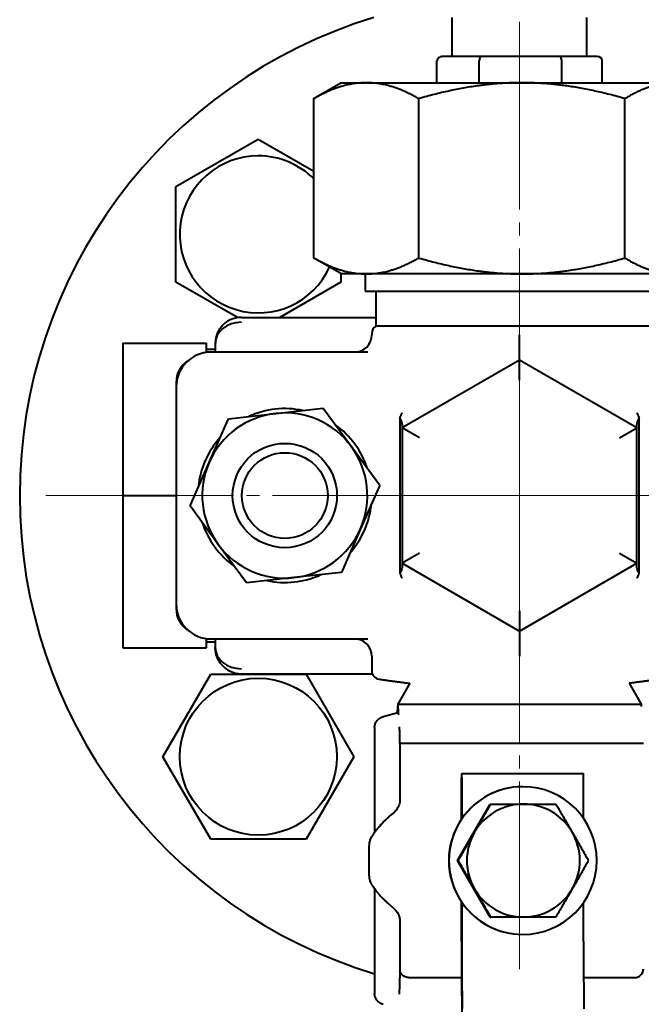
# Model space of a CAD drawing. Header units: millimetres. Extents: x -4428 to 3866, y -3426 to 3855.
# Tile 64 of 191: x -2373 to -2301, y 2339 to 2452. Entities that reach past the tile are written whole.
import ezdxf

# ---------------------------------------------------------------- set-up
doc = ezdxf.new("R2010")
doc.units = ezdxf.units.MM
doc.linetypes.add('K5LT_AXLED', pattern=[32.912189, 28.412189, -1.5, 1.5, -1.5])
doc.linetypes.add('K5LT_BASIC', pattern=[0])
doc.layers.add('Системный слой', color=7, linetype='Continuous')

# ---------------------------------------------------------------- blocks, each defined once
blk = doc.blocks.new('U4')
at = {"layer": 'Системный слой', "color": 30, "linetype": 'K5LT_AXLED', "lineweight": 20, "true_color": 0xff8000}
for q in [(-2315.34, 2452.07), (-2369.84, 2397.57), (-2260.84, 2397.57), (-2315.34, 2343.07)]:
    blk.add_line((-2315.34, 2397.57), q, dxfattribs=at)
blk = doc.blocks.new('U0')
at = {"layer": 'Системный слой', "color": 150, "linetype": 'K5LT_BASIC', "lineweight": 40, "true_color": 0x0080ff}
for p, q in [((-2323.09, 2448.07), (-2323.09, 2452.57)), ((-2307.59, 2448.07), (-2307.59, 2452.57)), ((-2324.84, 2445.07), (-2324.84, 2447.57)), ((-2322.28, 2448.07), (-2324.26, 2448.07)), ((-2321.68, 2448.07), (-2322.28, 2448.07)), ((-2319.7, 2448.07), (-2321.68, 2448.07)), ((-2319.98, 2445.07), (-2319.98, 2447.57)), ((-2315.83, 2448.07), (-2319.7, 2448.07)), ((-2314.65, 2448.07), (-2315.83, 2448.07)), ((-2310.78, 2448.07), (-2314.65, 2448.07)), ((-2308.89, 2448.07), (-2310.78, 2448.07)), ((-2310.48, 2445.07), (-2310.48, 2447.57)), ((-2308.31, 2448.07), (-2308.89, 2448.07)), ((-2306.41, 2448.07), (-2308.31, 2448.07)), ((-2305.84, 2445.07), (-2305.84, 2447.57)), ((-2335.84, 2445.07), (-2338.84, 2443.34)), ((-2335.84, 2445.07), (-2332.96, 2445.07)), ((-2332.96, 2445.07), (-2315.08, 2445.07)), ((-2315.08, 2445.07), (-2297.45, 2445.07)), ((-2339.01, 2424.9), (-2339.01, 2443.24)), ((-2326.91, 2424.9), (-2326.91, 2443.24)), ((-2303.24, 2424.9), (-2303.24, 2443.24)), ((-2354.89, 2433.11), (-2345.39, 2438.59)), ((-2345.39, 2438.59), (-2339.01, 2434.91)), ((-2354.89, 2422.14), (-2354.89, 2433.11)), ((-2335.84, 2423.07), (-2338.84, 2424.81)), ((-2335.89, 2423.1), (-2335.89, 2422.14)), ((-2332.96, 2423.07), (-2335.84, 2423.07)), ((-2333.09, 2423.07), (-2333.09, 2421.07)), ((-2315.08, 2423.07), (-2332.96, 2423.07)), ((-2297.45, 2423.07), (-2315.08, 2423.07)), ((-2347.79, 2418.04), (-2354.89, 2422.14)), ((-2335.89, 2422.14), (-2342.93, 2418.07)), ((-2333.09, 2421.07), (-2315.11, 2421.07)), ((-2331.84, 2417.07), (-2331.84, 2421.07)), ((-2315.11, 2421.07), (-2297.59, 2421.07)), ((-2347.34, 2418.07), (-2331.84, 2418.07)), ((-2298.84, 2417.07), (-2331.84, 2417.07)), ((-2332.34, 2416.21), (-2332.34, 2416.07)), ((-2360.99, 2415.1), (-2351.34, 2415.1)), ((-2360.99, 2415.1), (-2360.99, 2397.57)), ((-2351.34, 2414.04), (-2351.34, 2415.1)), ((-2351.34, 2414.42), (-2350.34, 2414.42)), ((-2350.34, 2415.07), (-2350.34, 2414.07)), ((-2332.79, 2414.07), (-2350.84, 2414.07)), ((-2315.34, 2413.16), (-2328.84, 2405.37)), ((-2315.34, 2410.85), (-2315.34, 2413.16)), ((-2301.84, 2405.37), (-2315.34, 2413.16)), ((-2354.84, 2410.57), (-2354.84, 2410.07)), ((-2354.84, 2410.07), (-2354.84, 2385.07)), ((-2343.38, 2407.02), (-2337.93, 2407.62)), ((-2337.93, 2407.62), (-2334.68, 2403.2)), ((-2351.03, 2401.39), (-2348.83, 2406.41)), ((-2348.83, 2406.41), (-2343.38, 2407.02)), ((-2329.1, 2406.53), (-2329.1, 2388.62)), ((-2301.58, 2388.62), (-2301.58, 2406.53)), ((-2328.84, 2405.75), (-2328.84, 2405.37)), ((-2326.84, 2404.21), (-2328.84, 2405.37)), ((-2328.84, 2405.37), (-2328.84, 2389.78)), ((-2303.84, 2404.21), (-2301.84, 2405.37)), ((-2301.84, 2405.37), (-2301.84, 2405.75)), ((-2301.84, 2405.37), (-2301.84, 2405.37)), ((-2301.84, 2389.78), (-2301.84, 2405.37)), ((-2334.68, 2403.2), (-2331.43, 2398.77)), ((-2353.24, 2396.37), (-2351.03, 2401.39)), ((-2331.43, 2398.77), (-2333.64, 2393.75)), ((-2360.99, 2397.57), (-2354.84, 2397.57)), ((-2360.99, 2397.57), (-2360.99, 2380.05)), ((-2349.99, 2391.95), (-2353.24, 2396.37)), ((-2333.64, 2393.75), (-2335.84, 2388.73)), ((-2346.75, 2387.53), (-2349.99, 2391.95)), ((-2326.84, 2390.93), (-2328.84, 2389.78)), ((-2303.84, 2390.93), (-2301.84, 2389.78)), ((-2328.84, 2389.78), (-2328.84, 2389.78)), ((-2328.84, 2389.78), (-2328.84, 2389.39)), ((-2328.84, 2389.78), (-2315.34, 2381.98)), ((-2315.34, 2381.98), (-2301.84, 2389.78)), ((-2301.84, 2389.39), (-2301.84, 2389.78)), ((-2335.84, 2388.73), (-2341.3, 2388.13)), ((-2341.3, 2388.13), (-2346.75, 2387.53)), ((-2354.84, 2385.07), (-2354.84, 2384.57)), ((-2315.34, 2384.29), (-2315.34, 2381.98)), ((-2351.34, 2380.05), (-2351.34, 2381.1)), ((-2351.34, 2380.72), (-2350.34, 2380.72)), ((-2350.84, 2381.07), (-2332.79, 2381.07)), ((-2350.34, 2381.07), (-2350.34, 2380.07)), ((-2360.99, 2380.05), (-2351.34, 2380.05)), ((-2332.34, 2379.07), (-2332.34, 2377.43)), ((-2356.36, 2367.52), (-2350.87, 2377.02)), ((-2350.87, 2377.02), (-2339.9, 2377.02)), ((-2347.34, 2377.07), (-2332.27, 2377.07)), ((-2339.9, 2377.02), (-2334.42, 2367.52)), ((-2327.95, 2375.97), (-2329.34, 2373.57)), ((-2302.72, 2375.97), (-2301.34, 2373.57)), ((-2329.34, 2373.57), (-2301.34, 2373.57)), ((-2329.34, 2373.57), (-2329.34, 2373.34)), ((-2301.34, 2373.57), (-2301.34, 2373.34)), ((-2329.34, 2372.57), (-2331.04, 2372.12)), ((-2329.34, 2373.29), (-2329.34, 2373.34)), ((-2331.04, 2372.12), (-2331.04, 2372.12)), ((-2332.01, 2370.86), (-2332.01, 2358.79)), ((-2332.01, 2370.86), (-2332.01, 2370.86)), ((-2329.15, 2370.93), (-2329.15, 2370.97)), ((-2329.1, 2369.04), (-2329.1, 2369.05)), ((-2326.06, 2369.04), (-2329.1, 2369.04)), ((-2329.1, 2369.04), (-2329.1, 2362.58)), ((-2315.06, 2369.04), (-2326.06, 2369.04)), ((-2304.07, 2369.04), (-2315.06, 2369.04)), ((-2301.1, 2369.04), (-2304.07, 2369.04)), ((-2350.87, 2358.02), (-2356.36, 2367.52)), ((-2334.42, 2367.52), (-2339.9, 2358.02)), ((-2322.02, 2360.34), (-2322.02, 2365.07)), ((-2322.01, 2365.57), (-2321.99, 2365.57)), ((-2321.99, 2365.57), (-2307.99, 2365.57)), ((-2321.98, 2365.07), (-2321.98, 2360.39)), ((-2307.98, 2360.42), (-2307.98, 2365.07)), ((-2314.98, 2364.07), (-2314.96, 2364.07)), ((-2322.46, 2355.57), (-2318.71, 2362.07)), ((-2318.71, 2362.07), (-2318.66, 2362.07)), ((-2318.66, 2362.07), (-2314.9, 2362.07)), ((-2314.9, 2362.07), (-2311.15, 2362.07)), ((-2339.9, 2358.02), (-2350.87, 2358.02)), ((-2332.66, 2357.22), (-2332.66, 2353.92)), ((-2322.46, 2355.57), (-2322.41, 2355.57)), ((-2318.71, 2349.07), (-2322.46, 2355.57)), ((-2332.01, 2352.36), (-2332.01, 2340.29)), ((-2322.02, 2346.26), (-2322.02, 2350.81)), ((-2321.98, 2350.75), (-2321.98, 2346.26)), ((-2307.98, 2346.26), (-2307.98, 2350.72)), ((-2318.71, 2349.07), (-2318.66, 2349.07)), ((-2314.9, 2349.07), (-2318.66, 2349.07)), ((-2311.15, 2349.07), (-2314.9, 2349.07)), ((-2329.1, 2348.57), (-2329.1, 2343.11)), ((-2314.98, 2347.07), (-2314.96, 2347.07)), ((-2329.1, 2343.11), (-2329.1, 2342.1)), ((-2328.12, 2342.11), (-2328.1, 2342.11)), ((-2328.1, 2342.11), (-2326.08, 2342.11)), ((-2326.08, 2342.11), (-2322.01, 2342.11)), ((-2307.97, 2342.11), (-2304.08, 2342.11)), ((-2304.08, 2342.11), (-2302.1, 2342.11)), ((-2332.01, 2340.29), (-2332.01, 2340.29)), ((-2329.15, 2340.21), (-2329.15, 2340.18)), ((-2331.04, 2339.03), (-2331.04, 2339.03))]:
    blk.add_line(p, q, dxfattribs=at)
for centre, radius in [((-2342.34, 2397.57), 6), ((-2342.34, 2397.57), 6), ((-2342.34, 2397.57), 4.93), ((-2345.39, 2367.52), 9.03)]:
    blk.add_circle(centre, radius, dxfattribs=at)
for centre, radius, start, end in [((-2315.34, 2397.57), 57.5, 106.9574, 180), ((-2345.39, 2427.62), 9.03, 90, 335.3012), ((-2345.39, 2427.62), 9.03, 44.9917, 90), ((-2347.34, 2415.07), 3, 90, 141.0728), ((-2331.34, 2416.21), 1, 120, 180), ((-2334.34, 2416.07), 2, 270, 0), ((-2350.84, 2410.07), 4, 90, 180), ((-2351.84, 2410.57), 3, 122.434, 180), ((-2342.34, 2397.57), 10, 78.096, 114.4858), ((-2342.34, 2397.57), 9.5, 96.2909, 156.2909), ((-2342.34, 2397.57), 9.5, 36.2909, 96.2909), ((-2342.34, 2397.57), 10, 18.096, 54.4858), ((-2342.34, 2397.57), 10, 138.096, 174.4858), ((-2342.34, 2397.57), 9.5, 336.2909, 36.2909), ((-2342.34, 2397.57), 9.5, 156.2909, 216.2909), ((-2315.34, 2397.57), 57.5, 180, 253.1421), ((-2342.34, 2397.57), 10, 318.096, 354.4858), ((-2342.34, 2397.57), 10, 198.096, 234.4858), ((-2342.34, 2397.57), 9.5, 276.2909, 336.2909), ((-2342.34, 2397.57), 9.5, 216.2909, 276.2909), ((-2342.34, 2397.57), 10, 258.096, 294.4858), ((-2350.84, 2385.07), 4, 180, 270), ((-2351.84, 2384.57), 3, 180, 237.5659), ((-2334.34, 2379.07), 2, 0, 90), ((-2347.34, 2380.07), 3, 218.9219, 270), ((-2331.34, 2377.43), 1, 180, 261.5249), ((-2330.34, 2373.34), 1, 357.2905, 0), ((-2300.34, 2373.34), 1, 180, 182.7095), ((-2302.1, 2343.11), 1, 270, 0)]:
    blk.add_arc(centre, radius, start, end, dxfattribs=at)
for centre, major_axis, ratio, start_param, end_param in [((-2324.26, 2447.57), (0.577, 0), 0.866095, 1.570796, 3.141593), ((-2319.7, 2447.57), (0, 0.5), 0.564667, 0, 1.570796), ((-2310.78, 2447.57), (0, -0.5), 0.589941, 1.570796, 3.141593), ((-2306.41, 2447.57), (-0.577, 0), 0.866095, 3.141593, 4.712389), ((-2347.34, 2415.07), (-3, 0), 0.810859, 4.712389, 6.283185), ((-2347.34, 2380.07), (3, 0), 0.810859, 3.141593, 4.712389), ((-2322.01, 2365.07), (0, -0.5), 0.012637, 3.141593, 4.712389), ((-2321.99, 2365.07), (0, 0.5), 0.012637, 4.712389, 6.283185), ((-2307.99, 2365.07), (0, 0.5), 0.012637, 4.712389, 6.283185), ((-2314.96, 2355.57), (0, 8.5), 0.99992, 0, 3.141593), ((-2314.98, 2355.57), (0, 8.5), 0.99992, 0, 0.967605), ((-2314.96, 2355.57), (0, 8.5), 0.99992, 4.712389, 6.283185), ((-2314.9, 2355.57), (0, 6.5), 0.99992, 0, 1.047198), ((-2314.9, 2355.57), (0, 6.5), 0.99992, 5.235988, 6.283185), ((-2314.98, 2355.57), (0, -8.5), 0.99992, 4.109198, 5.31558), ((-2314.9, 2355.57), (0, -6.5), 0.99992, 4.18879, 5.235988), ((-2314.9, 2355.57), (0, 6.5), 0.99992, 4.18879, 5.235988), ((-2330.66, 2357.22), (0, -2), 0.99992, 4.359887, 4.712389), ((-2314.96, 2355.57), (0, 8.5), 0.99992, 3.141593, 4.712389), ((-2330.66, 2353.92), (0, -2), 0.99992, 4.712389, 5.064891), ((-2314.9, 2355.57), (0, -6.5), 0.99992, 5.235988, 6.283185), ((-2314.9, 2355.57), (0, -6.5), 0.99992, 0, 1.047198), ((-2314.98, 2355.57), (0, -8.5), 0.99992, 5.31558, 6.283185), ((-2321.87, 2346.26), (0, -12), 0.012637, 4.712389, 5.749775), ((-2321.87, 2346.26), (0, -9), 0.012637, 4.712389, 5.749775), ((-2307.87, 2346.26), (0, -9), 0.012637, 4.712389, 5.749775)]:
    blk.add_ellipse(centre, major_axis=major_axis, ratio=ratio, start_param=start_param, end_param=end_param, dxfattribs=at)
for points, weights in [([(-2332.96, 2445.07), (-2335.77, 2445.07), (-2339.01, 2443.24)], [1, 1.0379548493, 1]), ([(-2326.91, 2443.24), (-2330.15, 2445.07), (-2332.96, 2445.07)], [1, 1.0379548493, 1]), ([(-2315.08, 2445.07), (-2320.57, 2445.07), (-2326.91, 2443.24)], [1, 1.0379548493, 1]), ([(-2303.24, 2443.24), (-2309.58, 2445.07), (-2315.08, 2445.07)], [1, 1.0379548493, 1]), ([(-2297.45, 2445.07), (-2300.14, 2445.07), (-2303.24, 2443.24)], [1, 1.0379548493, 1]), ([(-2339.01, 2443.24), (-2338.92, 2443.29), (-2338.84, 2443.34)], [1, 1.00099206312, 1.00193226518]), ([(-2338.84, 2424.81), (-2338.92, 2424.85), (-2339.01, 2424.9)], [1.00193416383, 1.00099306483, 1]), ([(-2339.01, 2424.9), (-2335.77, 2423.07), (-2332.96, 2423.07)], [1, 1.0379548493, 1]), ([(-2332.96, 2423.07), (-2330.15, 2423.07), (-2326.91, 2424.9)], [1, 1.0379548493, 1]), ([(-2326.91, 2424.9), (-2320.57, 2423.07), (-2315.08, 2423.07)], [1, 1.0379548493, 1]), ([(-2315.08, 2423.07), (-2309.58, 2423.07), (-2303.24, 2424.9)], [1, 1.0379548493, 1]), ([(-2303.24, 2424.9), (-2300.14, 2423.07), (-2297.45, 2423.07)], [1, 1.0379548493, 1]), ([(-2331.48, 2376.44), (-2329.72, 2376.18), (-2327.95, 2375.97)], [1, 0.999560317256, 0.999313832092]), ([(-2299.19, 2376.44), (-2300.95, 2376.18), (-2302.72, 2375.97)], [1, 0.999560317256, 0.999313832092]), ([(-2329.34, 2372.57), (-2329.31, 2372.58), (-2329.28, 2372.37)], [1.32890033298, 1.33030474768, 1.29463022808]), ([(-2320.52, 2358.82), (-2319.65, 2360.33), (-2318.66, 2362.07)], [1, 1.0379548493, 1]), ([(-2311.15, 2362.07), (-2310.14, 2360.33), (-2309.27, 2358.82)], [1, 1.0379548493, 1]), ([(-2322.41, 2355.57), (-2321.39, 2357.31), (-2320.52, 2358.82)], [1, 1.0379548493, 1]), ([(-2309.27, 2358.82), (-2308.4, 2357.31), (-2307.4, 2355.57)], [1, 1.0379548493, 1]), ([(-2320.52, 2352.32), (-2321.39, 2353.83), (-2322.41, 2355.57)], [1, 1.0379548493, 1]), ([(-2307.4, 2355.57), (-2308.4, 2353.83), (-2309.27, 2352.32)], [1, 1.0379548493, 1]), ([(-2318.66, 2349.07), (-2319.65, 2350.81), (-2320.52, 2352.32)], [1, 1.0379548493, 1]), ([(-2309.27, 2352.32), (-2310.14, 2350.81), (-2311.15, 2349.07)], [1, 1.0379548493, 1])]:
    blk.add_rational_spline(points, weights, degree=2, dxfattribs=at)
for points, knots in [([(-2349.67, 2416.96), (-2349.67, 2416.96), (-2349.67, 2416.95), (-2349.68, 2416.95), (-2349.68, 2416.95), (-2349.68, 2416.94), (-2349.68, 2416.94), (-2349.69, 2416.93), (-2349.69, 2416.93), (-2349.71, 2416.91), (-2349.71, 2416.9), (-2349.74, 2416.87), (-2349.75, 2416.85), (-2349.79, 2416.79), (-2349.82, 2416.75), (-2349.9, 2416.64), (-2349.94, 2416.56), (-2350.05, 2416.35), (-2350.11, 2416.23), (-2350.2, 2415.97), (-2350.24, 2415.84), (-2350.3, 2415.57), (-2350.32, 2415.44), (-2350.33, 2415.23), (-2350.33, 2415.16), (-2350.34, 2415.08), (-2350.34, 2415.07), (-2350.34, 2415.07)], [0.06973, 0.06973, 0.06973, 0.06973, 0.115883, 0.115883, 0.174415, 0.174415, 0.258033, 0.258033, 0.408546, 0.408546, 0.701208, 0.701208, 1.269807, 1.269807, 2.373553, 2.373553, 4.514131, 4.514131, 7.714131, 7.714131, 10.914131, 10.914131, 14.114131, 14.114131, 15.944067, 15.944067, 16, 16, 16, 16]), ([(-2349.67, 2416.95), (-2349.69, 2416.94), (-2349.7, 2416.92), (-2349.74, 2416.87), (-2349.76, 2416.84), (-2349.83, 2416.73), (-2349.88, 2416.66), (-2349.99, 2416.47), (-2350.05, 2416.35), (-2350.16, 2416.1), (-2350.2, 2415.97), (-2350.27, 2415.71), (-2350.3, 2415.58), (-2350.31, 2415.44), (-2350.31, 2415.43), (-2350.32, 2415.42), (-2350.32, 2415.41), (-2350.32, 2415.39), (-2350.32, 2415.38), (-2350.32, 2415.36), (-2350.32, 2415.35), (-2350.33, 2415.33), (-2350.33, 2415.32), (-2350.33, 2415.31), (-2350.33, 2415.3), (-2350.33, 2415.28), (-2350.33, 2415.28), (-2350.33, 2415.26), (-2350.33, 2415.26), (-2350.33, 2415.25), (-2350.33, 2415.24), (-2350.33, 2415.23), (-2350.33, 2415.22), (-2350.33, 2415.21), (-2350.33, 2415.21), (-2350.33, 2415.2), (-2350.33, 2415.2), (-2350.33, 2415.19), (-2350.33, 2415.18), (-2350.33, 2415.18), (-2350.33, 2415.17), (-2350.33, 2415.17), (-2350.34, 2415.16), (-2350.34, 2415.16), (-2350.34, 2415.15), (-2350.34, 2415.15), (-2350.34, 2415.15), (-2350.34, 2415.14), (-2350.34, 2415.14), (-2350.34, 2415.13), (-2350.34, 2415.13), (-2350.34, 2415.13), (-2350.34, 2415.12), (-2350.34, 2415.12), (-2350.34, 2415.12), (-2350.34, 2415.12), (-2350.34, 2415.11), (-2350.34, 2415.11), (-2350.34, 2415.11), (-2350.34, 2415.11), (-2350.34, 2415.11), (-2350.34, 2415.1), (-2350.34, 2415.1), (-2350.34, 2415.1), (-2350.34, 2415.1), (-2350.34, 2415.1), (-2350.34, 2415.09), (-2350.34, 2415.09), (-2350.34, 2415.09), (-2350.34, 2415.09), (-2350.34, 2415.09), (-2350.34, 2415.09), (-2350.34, 2415.09), (-2350.34, 2415.09), (-2350.34, 2415.08), (-2350.34, 2415.08), (-2350.34, 2415.08), (-2350.34, 2415.08), (-2350.34, 2415.08), (-2350.34, 2415.08), (-2350.34, 2415.08), (-2350.34, 2415.08), (-2350.34, 2415.08), (-2350.34, 2415.08), (-2350.34, 2415.08), (-2350.34, 2415.08), (-2350.34, 2415.08), (-2350.34, 2415.08), (-2350.34, 2415.08), (-2350.34, 2415.07), (-2350.34, 2415.07), (-2350.34, 2415.07), (-2350.34, 2415.07), (-2350.34, 2415.07), (-2350.34, 2415.07), (-2350.34, 2415.07)], [0.125129, 0.125129, 0.125129, 0.125129, 1.001033, 1.001033, 2.87797, 2.87797, 6.631844, 6.631844, 12.812915, 12.812915, 19.012915, 19.012915, 25.212915, 25.212915, 25.417989, 25.417989, 25.938847, 25.938847, 26.412354, 26.412354, 26.842815, 26.842815, 27.234143, 27.234143, 27.589896, 27.589896, 27.913308, 27.913308, 28.207318, 28.207318, 28.474601, 28.474601, 28.717585, 28.717585, 28.938479, 28.938479, 29.139293, 29.139293, 29.32185, 29.32185, 29.487812, 29.487812, 29.638686, 29.638686, 29.775844, 29.775844, 29.900533, 29.900533, 30.013887, 30.013887, 30.116936, 30.116936, 30.210617, 30.210617, 30.295781, 30.295781, 30.373203, 30.373203, 30.443587, 30.443587, 30.507572, 30.507572, 30.565741, 30.565741, 30.618621, 30.618621, 30.666694, 30.666694, 30.710397, 30.710397, 30.750127, 30.750127, 30.786245, 30.786245, 30.819079, 30.819079, 30.837095, 30.837095, 30.848929, 30.848929, 30.876065, 30.876065, 30.900734, 30.900734, 30.923161, 30.923161, 30.943548, 30.943548, 30.963936, 30.963936, 30.97411, 30.97411, 30.984324, 30.984324, 31, 31, 31, 31]), ([(-2315.34, 2413.16), (-2315.34, 2413.16), (-2315.34, 2413.22), (-2315.34, 2413.43), (-2315.34, 2413.58), (-2315.34, 2413.78), (-2315.34, 2413.8), (-2315.34, 2414.05), (-2315.34, 2414.33), (-2315.34, 2414.86), (-2315.34, 2415.08), (-2315.34, 2415.55), (-2315.34, 2415.8), (-2315.34, 2416.05)], [0, 0, 0, 0, 0.0851567, 0.0851567, 0.1686176, 0.1686176, 0.1742333, 0.1742333, 0.2768697, 0.2768697, 0.347504, 0.347504, 0.4212059, 0.4212059, 0.4212059, 0.4212059]), ([(-2328.87, 2407.09), (-2328.87, 2407.08), (-2328.87, 2407.08), (-2328.87, 2407.08), (-2328.94, 2406.89), (-2329.01, 2406.71), (-2329.1, 2406.53)], [-0.0999695, -0.0999695, -0.0999695, -0.0999695, -0.09883599, -0.09883599, -0.09883599, -0.03511861, -0.03511861, -0.03511861, -0.03511861]), ([(-2328.84, 2405.75), (-2328.84, 2405.91), (-2328.88, 2406.08), (-2328.95, 2406.25), (-2328.99, 2406.34), (-2329.04, 2406.44), (-2329.1, 2406.53)], [-0.1846222, -0.1846222, -0.1846222, -0.1846222, -0.0930775, -0.0930775, -0.0930775, -0.0458267, -0.0458267, -0.0458267, -0.0458267]), ([(-2301.58, 2406.53), (-2301.63, 2406.44), (-2301.68, 2406.34), (-2301.72, 2406.25), (-2301.79, 2406.08), (-2301.84, 2405.91), (-2301.84, 2405.75)], [-0.1385753, -0.1385753, -0.1385753, -0.1385753, -0.0913994, -0.0913994, -0.0913994, 0, 0, 0, 0]), ([(-2301.58, 2406.53), (-2301.66, 2406.71), (-2301.73, 2406.89), (-2301.8, 2407.08), (-2301.8, 2407.08), (-2301.8, 2407.08), (-2301.8, 2407.09)], [-0.06374123, -0.06374123, -0.06374123, -0.06374123, 0, 0, 0, 0.00113329, 0.00113329, 0.00113329, 0.00113329]), ([(-2328.84, 2389.39), (-2328.84, 2389.24), (-2328.88, 2389.07), (-2328.95, 2388.89), (-2328.99, 2388.8), (-2329.04, 2388.71), (-2329.1, 2388.62)], [0, 0, 0, 0, 0.0913994, 0.0913994, 0.0913994, 0.1385751, 0.1385751, 0.1385751, 0.1385751]), ([(-2301.58, 2388.62), (-2301.63, 2388.71), (-2301.68, 2388.8), (-2301.72, 2388.89), (-2301.79, 2389.07), (-2301.84, 2389.24), (-2301.84, 2389.39)], [0.0458269, 0.0458269, 0.0458269, 0.0458269, 0.0930775, 0.0930775, 0.0930775, 0.1846222, 0.1846222, 0.1846222, 0.1846222]), ([(-2329.1, 2388.62), (-2329.01, 2388.43), (-2328.94, 2388.25), (-2328.87, 2388.07), (-2328.87, 2388.07), (-2328.87, 2388.06), (-2328.87, 2388.06)], [-0.06374123, -0.06374123, -0.06374123, -0.06374123, 0, 0, 0, 0.00113329, 0.00113329, 0.00113329, 0.00113329]), ([(-2301.8, 2388.06), (-2301.8, 2388.06), (-2301.8, 2388.07), (-2301.8, 2388.07), (-2301.73, 2388.25), (-2301.66, 2388.43), (-2301.58, 2388.62)], [-0.09996948, -0.09996948, -0.09996948, -0.09996948, -0.09883599, -0.09883599, -0.09883599, -0.03511861, -0.03511861, -0.03511861, -0.03511861]), ([(-2315.34, 2381.98), (-2315.34, 2381.98), (-2315.34, 2381.93), (-2315.34, 2381.71), (-2315.34, 2381.56), (-2315.34, 2381.36), (-2315.34, 2381.35), (-2315.34, 2381.1), (-2315.34, 2380.81), (-2315.34, 2380.29), (-2315.34, 2380.06), (-2315.34, 2379.59), (-2315.34, 2379.34), (-2315.34, 2379.1)], [0, 0, 0, 0, 0.0851567, 0.0851567, 0.1686176, 0.1686176, 0.1742333, 0.1742333, 0.2768697, 0.2768697, 0.347504, 0.347504, 0.4212059, 0.4212059, 0.4212059, 0.4212059]), ([(-2349.67, 2378.19), (-2349.68, 2378.2), (-2349.68, 2378.2), (-2349.71, 2378.24), (-2349.73, 2378.26), (-2349.79, 2378.35), (-2349.83, 2378.4), (-2349.93, 2378.57), (-2349.99, 2378.68), (-2350.11, 2378.92), (-2350.16, 2379.05), (-2350.24, 2379.31), (-2350.27, 2379.44), (-2350.32, 2379.71), (-2350.33, 2379.84), (-2350.34, 2379.99), (-2350.34, 2380.01), (-2350.34, 2380.04), (-2350.34, 2380.05), (-2350.34, 2380.06), (-2350.34, 2380.06), (-2350.34, 2380.06), (-2350.34, 2380.06), (-2350.34, 2380.06), (-2350.34, 2380.06), (-2350.34, 2380.06), (-2350.34, 2380.06), (-2350.34, 2380.06), (-2350.34, 2380.06), (-2350.34, 2380.07), (-2350.34, 2380.07), (-2350.34, 2380.07), (-2350.34, 2380.07), (-2350.34, 2380.07), (-2350.34, 2380.07), (-2350.34, 2380.07), (-2350.34, 2380.07), (-2350.34, 2380.07), (-2350.34, 2380.07), (-2350.34, 2380.07)], [0.139253, 0.139253, 0.139253, 0.139253, 0.557012, 0.557012, 2.088794, 2.088794, 5.013105, 5.013105, 10.847188, 10.847188, 17.047188, 17.047188, 23.247188, 23.247188, 29.447188, 29.447188, 30.431266, 30.431266, 30.764335, 30.764335, 30.847602, 30.847602, 30.868419, 30.868419, 30.873623, 30.873623, 30.878827, 30.878827, 30.883524, 30.883524, 30.88964, 30.88964, 30.894479, 30.894479, 30.901603, 30.901603, 30.925392, 30.925392, 31, 31, 31, 31]), ([(-2349.67, 2378.19), (-2349.67, 2378.19), (-2349.67, 2378.19), (-2349.68, 2378.2), (-2349.68, 2378.2), (-2349.68, 2378.2), (-2349.68, 2378.2), (-2349.69, 2378.21), (-2349.69, 2378.21), (-2349.7, 2378.23), (-2349.71, 2378.24), (-2349.73, 2378.26), (-2349.74, 2378.28), (-2349.78, 2378.33), (-2349.8, 2378.37), (-2349.87, 2378.47), (-2349.92, 2378.54), (-2350.02, 2378.73), (-2350.08, 2378.86), (-2350.18, 2379.11), (-2350.22, 2379.24), (-2350.28, 2379.51), (-2350.31, 2379.64), (-2350.33, 2379.87), (-2350.33, 2379.97), (-2350.34, 2380.07), (-2350.34, 2380.07), (-2350.34, 2380.07)], [0.058736, 0.058736, 0.058736, 0.058736, 0.067847, 0.067847, 0.107191, 0.107191, 0.170142, 0.170142, 0.288176, 0.288176, 0.524244, 0.524244, 0.989752, 0.989752, 1.911658, 1.911658, 3.72399, 3.72399, 6.72399, 6.72399, 9.72399, 9.72399, 12.72399, 12.72399, 14.948754, 14.948754, 15, 15, 15, 15]), ([(-2329.38, 2372.56), (-2329.37, 2372.6), (-2329.37, 2372.67), (-2329.36, 2372.82), (-2329.35, 2373.03), (-2329.34, 2373.2), (-2329.34, 2373.29)], [0, 0, 0, 0, 1.332427, 2.609296, 4.482104, 7, 7, 7, 7]), ([(-2329.34, 2373.34), (-2329.33, 2373.21), (-2329.32, 2373.02), (-2329.31, 2372.79), (-2329.3, 2372.64), (-2329.29, 2372.53), (-2329.28, 2372.43), (-2329.28, 2372.39), (-2329.28, 2372.37)], [0, 0, 0, 0, 2.811261, 4.332832, 5.490578, 6.830486, 7.823415, 9, 9, 9, 9]), ([(-2332.01, 2370.86), (-2332.01, 2370.91), (-2332.01, 2370.97), (-2331.99, 2371.09), (-2331.98, 2371.15), (-2331.95, 2371.26), (-2331.93, 2371.32), (-2331.88, 2371.43), (-2331.85, 2371.48), (-2331.79, 2371.58), (-2331.76, 2371.63), (-2331.68, 2371.72), (-2331.65, 2371.76), (-2331.56, 2371.84), (-2331.52, 2371.88), (-2331.43, 2371.94), (-2331.38, 2371.98), (-2331.32, 2372.01), (-2331.32, 2372.01), (-2331.29, 2372.03), (-2331.26, 2372.04), (-2331.22, 2372.06), (-2331.2, 2372.06), (-2331.18, 2372.07), (-2331.18, 2372.07), (-2331.16, 2372.08), (-2331.15, 2372.08), (-2331.14, 2372.09), (-2331.13, 2372.09), (-2331.12, 2372.09), (-2331.11, 2372.1), (-2331.09, 2372.1), (-2331.06, 2372.11), (-2331.04, 2372.12)], [0, 0, 0, 0, 2.723738, 2.723738, 5.444583, 5.444583, 8.175306, 8.175306, 10.897953, 10.897953, 13.575674, 13.575674, 16.08477, 16.08477, 18.64917, 18.64917, 21.284212, 21.284212, 21.567924, 21.567924, 22.911928, 22.911928, 23.603188, 23.603188, 23.958723, 23.958723, 24.314259, 24.314259, 24.648268, 24.648268, 24.987579, 24.987579, 25.992542, 25.992542, 25.992542, 25.992542]), ([(-2329.1, 2369.05), (-2329.1, 2369.1), (-2329.1, 2369.15), (-2329.1, 2369.27), (-2329.1, 2369.34), (-2329.1, 2369.52), (-2329.11, 2369.63), (-2329.11, 2369.92), (-2329.12, 2370.13), (-2329.13, 2370.59), (-2329.14, 2370.79), (-2329.15, 2370.93)], [0, 0, 0, 0, 0.0155482, 0.0155482, 0.0385941, 0.0385941, 0.0853035, 0.0853035, 0.1894432, 0.1894432, 0.3324782, 0.3324782, 0.3324782, 0.3324782]), ([(-2329.1, 2362.58), (-2329.1, 2362.53), (-2329.1, 2362.48), (-2329.11, 2362.38), (-2329.12, 2362.33), (-2329.14, 2362.18), (-2329.17, 2362.08), (-2329.27, 2361.74), (-2329.39, 2361.56), (-2329.59, 2361.28), (-2329.71, 2361.16), (-2329.83, 2361.07)], [-0.2863057, -0.2863057, -0.2863057, -0.2863057, -0.2738017, -0.2738017, -0.2605447, -0.2605447, -0.2304806, -0.2304806, -0.1359483, -0.1359483, 0, 0, 0, 0]), ([(-2329.92, 2360.99), (-2330.12, 2360.82), (-2330.39, 2360.58), (-2330.72, 2360.27), (-2331.13, 2359.87), (-2331.39, 2359.58), (-2331.56, 2359.4)], [0, 0, 0, 0, 1.88063, 2.821065, 3.732503, 7, 7, 7, 7]), ([(-2332.33, 2358.32), (-2332.28, 2358.4), (-2332.19, 2358.54), (-2332.06, 2358.72), (-2331.96, 2358.86), (-2331.85, 2359.01), (-2331.76, 2359.13), (-2331.68, 2359.23), (-2331.62, 2359.31), (-2331.58, 2359.37), (-2331.55, 2359.4), (-2331.55, 2359.4), (-2331.55, 2359.41)], [0, 0, 0, 0, 2.235996, 3.464564, 4.922839, 6.116814, 7.840925, 8.977061, 9.922968, 11.219134, 12.22339, 13, 13, 13, 13]), ([(-2332.54, 2357.91), (-2332.5, 2358), (-2332.44, 2358.14), (-2332.36, 2358.27), (-2332.33, 2358.32)], [0, 0, 0, 0, 3.259783, 5, 5, 5, 5]), ([(-2332.33, 2352.83), (-2332.39, 2352.91), (-2332.46, 2353.04), (-2332.52, 2353.18), (-2332.54, 2353.23)], [0, 0, 0, 0, 3.259738, 5, 5, 5, 5]), ([(-2331.55, 2351.74), (-2331.55, 2351.74), (-2331.55, 2351.74), (-2331.57, 2351.76), (-2331.59, 2351.8), (-2331.64, 2351.86), (-2331.69, 2351.93), (-2331.75, 2352.01), (-2331.8, 2352.07), (-2331.88, 2352.17), (-2331.98, 2352.31), (-2332.14, 2352.54), (-2332.26, 2352.72), (-2332.33, 2352.83)], [0, 0, 0, 0, 0.815005, 1.510688, 2.468543, 3.46141, 4.752001, 5.466796, 6.693004, 7.141851, 9.006498, 11.082538, 14, 14, 14, 14]), ([(-2331.56, 2351.75), (-2331.44, 2351.61), (-2331.22, 2351.38), (-2330.88, 2351.03), (-2330.62, 2350.78), (-2330.31, 2350.5), (-2330.08, 2350.29), (-2329.92, 2350.15)], [0, 0, 0, 0, 2.750324, 4.087324, 5.31871, 6.242326, 8, 8, 8, 8]), ([(-2329.83, 2350.08), (-2329.7, 2349.97), (-2329.45, 2349.75), (-2329.23, 2349.26), (-2329.19, 2349.16), (-2329.14, 2348.96), (-2329.12, 2348.88), (-2329.11, 2348.72), (-2329.1, 2348.64), (-2329.1, 2348.57)], [-0.3203761, -0.3203761, -0.3203761, -0.3203761, -0.10112, -0.10112, -0.0517982, -0.0517982, -0.022947, -0.022947, 0, 0, 0, 0]), ([(-2329.15, 2340.21), (-2329.14, 2340.46), (-2329.12, 2340.77), (-2329.11, 2341.2), (-2329.11, 2341.38), (-2329.1, 2341.68), (-2329.1, 2341.77), (-2329.1, 2341.9), (-2329.1, 2341.94), (-2329.1, 2342.02), (-2329.1, 2342.06), (-2329.1, 2342.1)], [0, 0, 0, 0, 0.3888455, 0.3888455, 0.5228781, 0.5228781, 0.5668914, 0.5668914, 0.5849992, 0.5849992, 0.601327, 0.601327, 0.601327, 0.601327]), ([(-2328.12, 2342.11), (-2328.13, 2342.11), (-2328.14, 2342.11), (-2328.24, 2342.11), (-2328.32, 2342.13), (-2328.51, 2342.18), (-2328.61, 2342.23), (-2328.84, 2342.39), (-2328.95, 2342.51), (-2329.06, 2342.72), (-2329.08, 2342.79), (-2329.1, 2342.87)], [-0.1965518, -0.1965518, -0.1965518, -0.1965518, -0.1920321, -0.1920321, -0.1611679, -0.1611679, -0.1191187, -0.1191187, -0.058864, -0.058864, -0.0308117, -0.0308117, -0.0308117, -0.0308117]), ([(-2331.04, 2339.03), (-2331.04, 2339.03), (-2331.04, 2339.03), (-2331.1, 2339.04), (-2331.15, 2339.06), (-2331.26, 2339.11), (-2331.31, 2339.13), (-2331.42, 2339.19), (-2331.47, 2339.23), (-2331.56, 2339.3), (-2331.61, 2339.34), (-2331.69, 2339.43), (-2331.73, 2339.47), (-2331.79, 2339.57), (-2331.82, 2339.61), (-2331.88, 2339.71), (-2331.9, 2339.76), (-2331.94, 2339.87), (-2331.96, 2339.93), (-2331.98, 2340.01), (-2331.99, 2340.04), (-2332, 2340.09), (-2332, 2340.11), (-2332, 2340.14), (-2332, 2340.14), (-2332.01, 2340.16), (-2332.01, 2340.17), (-2332.01, 2340.19), (-2332.01, 2340.19), (-2332.01, 2340.21), (-2332.01, 2340.22), (-2332.01, 2340.24), (-2332.01, 2340.27), (-2332.01, 2340.29)], [0.007533, 0.007533, 0.007533, 0.007533, 0.008064, 0.008064, 2.671289, 2.671289, 5.362089, 5.362089, 8.076144, 8.076144, 10.79002, 10.79002, 13.464607, 13.464607, 15.975659, 15.975659, 18.543365, 18.543365, 21.187895, 21.187895, 22.684513, 22.684513, 23.472874, 23.472874, 23.8812, 23.8812, 24.289526, 24.289526, 24.623457, 24.623457, 24.962688, 24.962688, 26, 26, 26, 26])]:
    blk.add_open_spline(points, degree=3, knots=knots, dxfattribs=at)
for points in [[(-2329.83, 2361.07), (-2329.86, 2361.04), (-2329.89, 2361.02), (-2329.92, 2360.99)], [(-2331.55, 2359.41), (-2331.55, 2359.41), (-2331.55, 2359.4), (-2331.56, 2359.4)], [(-2331.56, 2351.75), (-2331.55, 2351.74), (-2331.55, 2351.74), (-2331.55, 2351.74)], [(-2329.92, 2350.15), (-2329.89, 2350.13), (-2329.86, 2350.1), (-2329.83, 2350.08)]]:
    blk.add_open_spline(points, degree=3, dxfattribs=at)
at = {"layer": 'Системный слой'}
blk.add_blockref('U4', (0, 0), dxfattribs=at)

msp = doc.modelspace()

# ---------------------------------------------------------------- block references
at = {"layer": 'Системный слой'}
msp.add_blockref('U0', (0, 0), dxfattribs=at)

doc.saveas('drawing.dxf')
